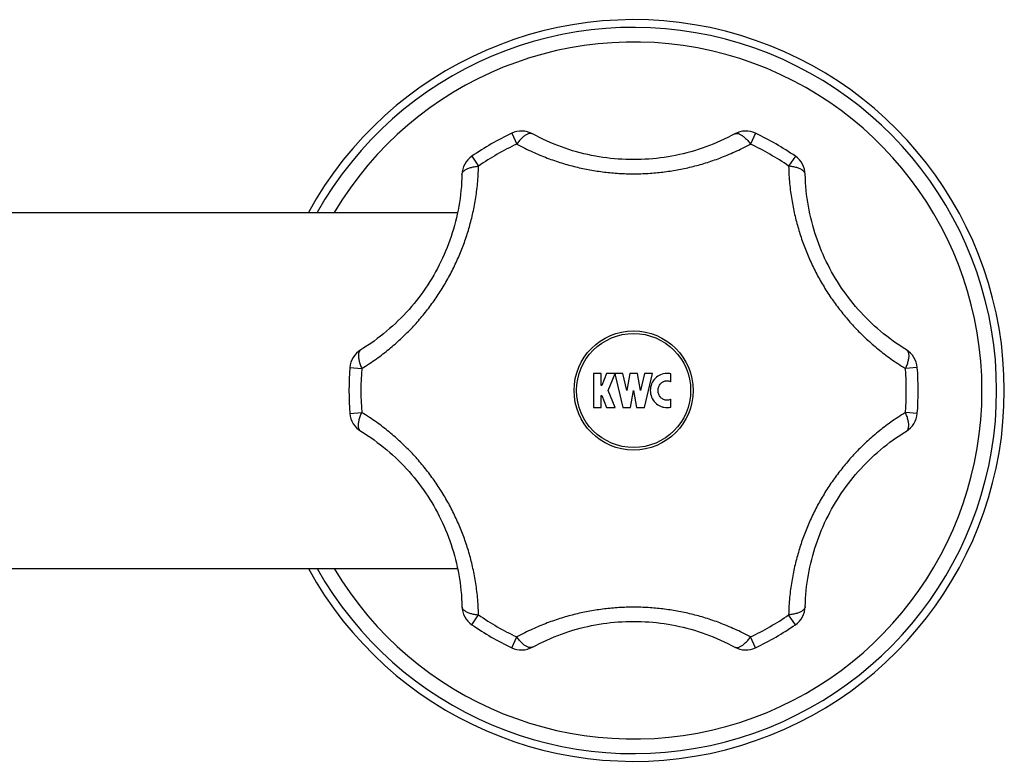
# Model space of a CAD drawing. Header units: millimetres. Extents: x 1235 to 2416, y 623 to 1378.
# Tile 12 of 19: x 1507 to 1593, y 1081 to 1146. Entities that reach past the tile are written whole.
import ezdxf

# ---------------------------------------------------------------- set-up
doc = ezdxf.new("R2010")
doc.units = ezdxf.units.MM
doc.header["$LTSCALE"] = 30.734
doc.layers.get('0').update_dxf_attribs({"linetype": 'CONTINUOUS'})

msp = doc.modelspace()

# ---------------------------------------------------------------- linework, layer by layer
at = {"color": 9, "linetype": 'CONTINUOUS'}
for p, q in [((1549.893, 1135.674), (1550.34, 1134.73)), ((1571.264, 1135.674), (1570.817, 1134.73)), ((1546.395, 1133.654), (1546.988, 1132.795)), ((1574.762, 1133.654), (1574.169, 1132.795)), ((1535.71, 1115.146), (1536.75, 1115.062)), ((1585.447, 1115.146), (1584.407, 1115.062)), ((1535.71, 1111.107), (1536.75, 1111.192)), ((1585.447, 1111.107), (1584.407, 1111.192)), ((1546.395, 1092.6), (1546.988, 1093.458)), ((1574.762, 1092.6), (1574.169, 1093.458)), ((1549.893, 1090.58), (1550.34, 1091.523)), ((1571.264, 1090.58), (1570.817, 1091.523))]:
    msp.add_line(p, q, dxfattribs=at)
at = {"color": 7, "linetype": 'CONTINUOUS'}
for p, q in [((1499.624, 1128.727), (1545.149, 1128.727)), ((1557.75, 1114.627), (1557.065, 1114.627)), ((1557.065, 1114.627), (1557.065, 1111.627)), ((1557.75, 1113.555), (1557.75, 1114.627)), ((1558.212, 1114.627), (1557.783, 1113.555)), ((1558.95, 1114.627), (1558.212, 1114.627)), ((1558.35, 1113.127), (1558.95, 1114.627)), ((1559.624, 1114.627), (1558.955, 1114.627)), ((1558.955, 1114.627), (1558.955, 1114.477)), ((1558.955, 1114.477), (1559.636, 1111.627)), ((1559.98, 1113.137), (1559.624, 1114.627)), ((1560.236, 1114.627), (1559.98, 1113.137)), ((1560.921, 1114.627), (1560.236, 1114.627)), ((1561.177, 1113.137), (1560.921, 1114.627)), ((1561.533, 1114.627), (1561.177, 1113.137)), ((1561.521, 1111.627), (1562.238, 1114.627)), ((1562.238, 1114.627), (1561.533, 1114.627)), ((1563.843, 1113.894), (1563.843, 1114.585)), ((1557.783, 1113.555), (1557.75, 1113.555)), ((1557.75, 1112.698), (1557.783, 1112.698)), ((1557.75, 1111.627), (1557.75, 1112.698)), ((1557.783, 1112.698), (1558.212, 1111.627)), ((1558.95, 1111.627), (1558.35, 1113.127)), ((1560.321, 1111.627), (1560.579, 1113.127)), ((1560.579, 1113.127), (1560.836, 1111.627)), ((1563.843, 1111.669), (1563.843, 1112.359)), ((1557.065, 1111.627), (1557.75, 1111.627)), ((1558.212, 1111.627), (1558.95, 1111.627)), ((1559.636, 1111.627), (1560.321, 1111.627)), ((1560.836, 1111.627), (1561.521, 1111.627)), ((1423.008, 1097.527), (1545.149, 1097.527))]:
    msp.add_line(p, q, dxfattribs=at)
for points in [[(1569.448, 1135.621), (1569.156, 1135.465), (1568.838, 1135.302), (1568.52, 1135.147), (1568.199, 1134.999), (1567.877, 1134.857), (1567.554, 1134.722), (1567.229, 1134.593), (1566.903, 1134.472), (1566.576, 1134.356), (1566.248, 1134.248), (1565.919, 1134.145), (1565.589, 1134.05), (1565.258, 1133.96), (1564.926, 1133.877), (1564.594, 1133.8), (1564.262, 1133.73), (1563.928, 1133.666), (1563.595, 1133.608), (1563.26, 1133.556), (1562.926, 1133.51), (1562.591, 1133.471), (1562.256, 1133.437), (1561.92, 1133.41), (1561.585, 1133.389), (1561.249, 1133.373), (1560.913, 1133.364), (1560.577, 1133.361), (1560.242, 1133.364), (1559.906, 1133.373), (1559.57, 1133.389), (1559.235, 1133.41), (1558.899, 1133.437), (1558.564, 1133.471), (1558.229, 1133.51), (1557.894, 1133.556), (1557.56, 1133.608), (1557.227, 1133.666), (1556.893, 1133.73), (1556.561, 1133.801), (1556.228, 1133.878), (1555.897, 1133.961), (1555.566, 1134.05), (1555.236, 1134.146), (1554.907, 1134.248), (1554.579, 1134.357), (1554.252, 1134.472), (1553.926, 1134.594), (1553.601, 1134.723), (1553.278, 1134.858), (1552.956, 1135), (1552.635, 1135.148), (1552.316, 1135.304), (1551.999, 1135.466), (1551.71, 1135.621)], [(1545.533, 1132.055), (1545.522, 1131.723), (1545.504, 1131.367), (1545.479, 1131.014), (1545.447, 1130.662), (1545.409, 1130.312), (1545.364, 1129.964), (1545.313, 1129.619), (1545.256, 1129.276), (1545.192, 1128.935), (1545.122, 1128.596), (1545.046, 1128.26), (1544.964, 1127.927), (1544.876, 1127.596), (1544.782, 1127.267), (1544.683, 1126.941), (1544.577, 1126.617), (1544.466, 1126.297), (1544.35, 1125.979), (1544.227, 1125.663), (1544.1, 1125.351), (1543.966, 1125.041), (1543.828, 1124.734), (1543.684, 1124.43), (1543.534, 1124.129), (1543.38, 1123.831), (1543.22, 1123.535), (1543.054, 1123.243), (1542.884, 1122.954), (1542.708, 1122.667), (1542.527, 1122.384), (1542.341, 1122.104), (1542.149, 1121.828), (1541.953, 1121.554), (1541.751, 1121.284), (1541.544, 1121.017), (1541.332, 1120.753), (1541.115, 1120.493), (1540.893, 1120.237), (1540.665, 1119.984), (1540.433, 1119.735), (1540.195, 1119.489), (1539.952, 1119.248), (1539.704, 1119.01), (1539.451, 1118.776), (1539.193, 1118.547), (1538.93, 1118.321), (1538.661, 1118.1), (1538.388, 1117.883), (1538.109, 1117.67), (1537.825, 1117.462), (1537.536, 1117.259), (1537.242, 1117.06), (1536.943, 1116.867), (1536.664, 1116.693)], [(1584.493, 1116.693), (1584.212, 1116.868), (1583.913, 1117.062), (1583.619, 1117.26), (1583.33, 1117.463), (1583.046, 1117.671), (1582.767, 1117.884), (1582.494, 1118.101), (1582.225, 1118.322), (1581.962, 1118.548), (1581.704, 1118.778), (1581.451, 1119.012), (1581.203, 1119.249), (1580.96, 1119.491), (1580.723, 1119.737), (1580.49, 1119.986), (1580.263, 1120.239), (1580.041, 1120.495), (1579.824, 1120.755), (1579.612, 1121.019), (1579.405, 1121.285), (1579.203, 1121.556), (1579.006, 1121.829), (1578.815, 1122.106), (1578.629, 1122.386), (1578.448, 1122.669), (1578.272, 1122.955), (1578.102, 1123.245), (1577.936, 1123.537), (1577.777, 1123.832), (1577.622, 1124.13), (1577.473, 1124.432), (1577.329, 1124.736), (1577.19, 1125.042), (1577.057, 1125.352), (1576.929, 1125.665), (1576.807, 1125.98), (1576.69, 1126.298), (1576.579, 1126.619), (1576.474, 1126.942), (1576.374, 1127.269), (1576.281, 1127.597), (1576.193, 1127.929), (1576.111, 1128.262), (1576.035, 1128.598), (1575.965, 1128.937), (1575.901, 1129.278), (1575.844, 1129.621), (1575.792, 1129.967), (1575.748, 1130.314), (1575.71, 1130.664), (1575.678, 1131.016), (1575.653, 1131.37), (1575.635, 1131.726), (1575.624, 1132.055)], [(1536.664, 1109.561), (1536.945, 1109.386), (1537.244, 1109.192), (1537.538, 1108.994), (1537.827, 1108.79), (1538.111, 1108.582), (1538.39, 1108.37), (1538.663, 1108.153), (1538.932, 1107.931), (1539.195, 1107.706), (1539.453, 1107.476), (1539.706, 1107.242), (1539.954, 1107.004), (1540.197, 1106.763), (1540.434, 1106.517), (1540.667, 1106.268), (1540.894, 1106.015), (1541.116, 1105.759), (1541.334, 1105.499), (1541.546, 1105.235), (1541.752, 1104.968), (1541.954, 1104.698), (1542.151, 1104.424), (1542.342, 1104.148), (1542.528, 1103.868), (1542.709, 1103.585), (1542.885, 1103.298), (1543.055, 1103.009), (1543.221, 1102.717), (1543.381, 1102.422), (1543.535, 1102.123), (1543.684, 1101.822), (1543.828, 1101.518), (1543.967, 1101.211), (1544.1, 1100.902), (1544.228, 1100.589), (1544.35, 1100.274), (1544.467, 1099.956), (1544.578, 1099.635), (1544.683, 1099.311), (1544.783, 1098.985), (1544.876, 1098.656), (1544.964, 1098.325), (1545.046, 1097.991), (1545.122, 1097.655), (1545.192, 1097.317), (1545.256, 1096.976), (1545.313, 1096.633), (1545.365, 1096.287), (1545.409, 1095.94), (1545.447, 1095.59), (1545.479, 1095.238), (1545.504, 1094.884), (1545.522, 1094.528), (1545.533, 1094.199)], [(1575.624, 1094.199), (1575.635, 1094.53), (1575.653, 1094.886), (1575.678, 1095.24), (1575.71, 1095.592), (1575.748, 1095.942), (1575.793, 1096.289), (1575.844, 1096.635), (1575.901, 1096.978), (1575.965, 1097.319), (1576.035, 1097.657), (1576.111, 1097.993), (1576.193, 1098.327), (1576.281, 1098.658), (1576.375, 1098.987), (1576.474, 1099.313), (1576.58, 1099.636), (1576.691, 1099.957), (1576.808, 1100.275), (1576.93, 1100.59), (1577.057, 1100.903), (1577.191, 1101.213), (1577.329, 1101.52), (1577.473, 1101.824), (1577.623, 1102.125), (1577.777, 1102.423), (1577.937, 1102.718), (1578.103, 1103.011), (1578.273, 1103.3), (1578.449, 1103.586), (1578.63, 1103.869), (1578.816, 1104.149), (1579.008, 1104.426), (1579.204, 1104.7), (1579.406, 1104.97), (1579.613, 1105.237), (1579.825, 1105.501), (1580.042, 1105.761), (1580.264, 1106.017), (1580.492, 1106.27), (1580.724, 1106.519), (1580.962, 1106.764), (1581.205, 1107.006), (1581.453, 1107.244), (1581.706, 1107.478), (1581.964, 1107.707), (1582.227, 1107.933), (1582.496, 1108.154), (1582.769, 1108.371), (1583.048, 1108.584), (1583.332, 1108.792), (1583.621, 1108.995), (1583.915, 1109.193), (1584.214, 1109.387), (1584.493, 1109.561)], [(1551.71, 1090.633), (1552.001, 1090.789), (1552.319, 1090.951), (1552.637, 1091.107), (1552.958, 1091.255), (1553.28, 1091.397), (1553.603, 1091.532), (1553.928, 1091.66), (1554.254, 1091.782), (1554.581, 1091.897), (1554.909, 1092.006), (1555.238, 1092.108), (1555.568, 1092.204), (1555.899, 1092.294), (1556.231, 1092.377), (1556.563, 1092.453), (1556.895, 1092.524), (1557.229, 1092.588), (1557.562, 1092.646), (1557.897, 1092.698), (1558.231, 1092.744), (1558.566, 1092.783), (1558.901, 1092.817), (1559.237, 1092.844), (1559.572, 1092.865), (1559.908, 1092.88), (1560.244, 1092.889), (1560.58, 1092.892), (1560.915, 1092.889), (1561.251, 1092.88), (1561.587, 1092.865), (1561.923, 1092.844), (1562.258, 1092.816), (1562.593, 1092.783), (1562.928, 1092.743), (1563.263, 1092.698), (1563.597, 1092.646), (1563.93, 1092.588), (1564.264, 1092.523), (1564.596, 1092.453), (1564.929, 1092.376), (1565.26, 1092.293), (1565.591, 1092.204), (1565.921, 1092.108), (1566.25, 1092.005), (1566.578, 1091.897), (1566.905, 1091.781), (1567.231, 1091.659), (1567.556, 1091.531), (1567.879, 1091.396), (1568.201, 1091.254), (1568.522, 1091.106), (1568.841, 1090.95), (1569.158, 1090.788), (1569.448, 1090.633)]]:
    msp.add_lwpolyline(points, dxfattribs=at)
at = {"color": 9, "linetype": 'CONTINUOUS'}
msp.add_circle((1560.579, 1113.127), 5.221, dxfattribs=at)
at = {"color": 7, "linetype": 'CONTINUOUS'}
msp.add_circle((1560.579, 1113.127), 5, dxfattribs=at)
for centre, radius, start, end in [((1560.579, 1113.127), 32.5, 208.68615, 151.31385), ((1560.579, 1113.127), 24.951, 115.3574, 124.6426), ((1550.75, 1133.866), 2, 61.3192, 115.35741), ((1570.407, 1133.866), 2, 64.64259, 118.68079), ((1560.579, 1113.127), 24.951, 55.3574, 64.6426), ((1547.532, 1132.009), 2, 124.6426, 178.68078), ((1573.625, 1132.009), 2, 1.31923, 55.3574), ((1537.703, 1114.984), 2, 121.3192, 175.35741), ((1583.454, 1114.984), 2, 4.6426, 58.68077), ((1560.579, 1113.127), 24.951, 175.3574, 184.6426), ((1560.579, 1113.127), 24.951, 355.3574, 4.6426), ((1537.703, 1111.269), 2, 184.6426, 238.68077), ((1563.499, 1113.04), 1.413, 258.51665, 284.05717), ((1583.454, 1111.269), 2, 301.3192, 355.35741), ((1547.532, 1094.245), 2, 181.31923, 235.3574), ((1573.625, 1094.245), 2, 304.6426, 358.68078), ((1560.579, 1113.127), 24.951, 235.3574, 244.6426), ((1560.579, 1113.127), 24.951, 295.3574, 304.6426), ((1550.75, 1092.387), 2, 244.64259, 298.68079), ((1570.407, 1092.387), 2, 241.3192, 295.35741)]:
    msp.add_arc(centre, radius, start, end, dxfattribs=at)
at = {"color": 9, "linetype": 'CONTINUOUS'}
for radius, start, end in [(31.828, 209.35134, 150.64866), (30.542, 210.71657, 149.28343), (23.907, 115.35739, 124.64261), (23.907, 55.35739, 64.64261), (23.907, 175.35739, 184.64261), (23.907, 355.35739, 4.64261), (23.907, 235.35739, 244.64261), (23.907, 295.35739, 304.64261)]:
    msp.add_arc((1560.579, 1113.127), radius, start, end, dxfattribs=at)
for points, knots in [([(1551.709, 1135.621), (1551.693, 1135.63), (1551.65, 1135.649), (1551.574, 1135.665), (1551.482, 1135.663), (1551.382, 1135.643), (1551.276, 1135.605), (1551.165, 1135.549), (1551.05, 1135.476), (1550.932, 1135.386), (1550.812, 1135.281), (1550.691, 1135.162), (1550.571, 1135.029), (1550.453, 1134.885), (1550.378, 1134.783), (1550.34, 1134.73)], [0, 0, 0, 0, 0.031549, 0.080158, 0.132581, 0.190425, 0.254691, 0.325864, 0.404075, 0.489183, 0.580823, 0.678451, 0.78139, 0.888858, 1, 1, 1, 1]), ([(1569.448, 1135.621), (1569.464, 1135.63), (1569.507, 1135.649), (1569.583, 1135.665), (1569.675, 1135.663), (1569.775, 1135.643), (1569.881, 1135.605), (1569.992, 1135.549), (1570.107, 1135.476), (1570.225, 1135.386), (1570.345, 1135.281), (1570.466, 1135.162), (1570.586, 1135.029), (1570.704, 1134.885), (1570.78, 1134.783), (1570.817, 1134.73)], [0, 0, 0, 0, 0.031549, 0.080158, 0.13258, 0.190424, 0.25469, 0.325863, 0.404075, 0.489183, 0.580822, 0.67845, 0.781389, 0.888858, 1, 1, 1, 1]), ([(1550.34, 1134.73), (1550.568, 1134.606), (1551.018, 1134.37), (1551.693, 1134.047), (1552.353, 1133.759), (1553, 1133.503), (1553.635, 1133.274), (1554.263, 1133.069), (1554.887, 1132.887), (1555.508, 1132.726), (1556.13, 1132.584), (1556.755, 1132.461), (1557.383, 1132.357), (1558.015, 1132.272), (1558.651, 1132.205), (1559.291, 1132.157), (1559.934, 1132.128), (1560.579, 1132.118), (1561.223, 1132.128), (1561.866, 1132.157), (1562.506, 1132.205), (1563.142, 1132.272), (1563.774, 1132.357), (1564.402, 1132.461), (1565.027, 1132.584), (1565.649, 1132.726), (1566.27, 1132.887), (1566.894, 1133.069), (1567.522, 1133.274), (1568.158, 1133.503), (1568.804, 1133.759), (1569.464, 1134.047), (1570.139, 1134.37), (1570.589, 1134.606), (1570.817, 1134.73)], [0, 0, 0, 0, 0.036474, 0.071449, 0.105087, 0.137582, 0.169152, 0.200011, 0.230354, 0.260382, 0.290228, 0.319997, 0.349781, 0.379628, 0.409584, 0.439649, 0.469798, 0.5, 0.530202, 0.560351, 0.590416, 0.620372, 0.650219, 0.680003, 0.709772, 0.739617, 0.769646, 0.799989, 0.830848, 0.862417, 0.894913, 0.928551, 0.963526, 1, 1, 1, 1]), ([(1536.75, 1115.062), (1536.974, 1115.198), (1537.406, 1115.472), (1538.025, 1115.897), (1538.604, 1116.325), (1539.148, 1116.755), (1539.664, 1117.191), (1540.154, 1117.632), (1540.623, 1118.081), (1541.073, 1118.539), (1541.507, 1119.006), (1541.925, 1119.485), (1542.329, 1119.977), (1542.718, 1120.481), (1543.094, 1120.998), (1543.455, 1121.528), (1543.802, 1122.07), (1544.132, 1122.622), (1544.445, 1123.185), (1544.742, 1123.756), (1545.02, 1124.333), (1545.28, 1124.917), (1545.521, 1125.507), (1545.745, 1126.102), (1545.951, 1126.704), (1546.139, 1127.313), (1546.31, 1127.932), (1546.465, 1128.562), (1546.602, 1129.208), (1546.721, 1129.872), (1546.822, 1130.558), (1546.903, 1131.273), (1546.961, 1132.022), (1546.982, 1132.533), (1546.988, 1132.795)], [0, 0, 0, 0, 0.036843, 0.071891, 0.105474, 0.137895, 0.169409, 0.20024, 0.23058, 0.260592, 0.290415, 0.320164, 0.34992, 0.379751, 0.40968, 0.439717, 0.46984, 0.500006, 0.530174, 0.560294, 0.590324, 0.620254, 0.650079, 0.679835, 0.709583, 0.739404, 0.769417, 0.799755, 0.830588, 0.862103, 0.894524, 0.928108, 0.963156, 1, 1, 1, 1]), ([(1545.533, 1132.055), (1545.533, 1132.073), (1545.538, 1132.12), (1545.562, 1132.193), (1545.61, 1132.273), (1545.677, 1132.349), (1545.763, 1132.422), (1545.867, 1132.49), (1545.988, 1132.553), (1546.125, 1132.611), (1546.275, 1132.662), (1546.439, 1132.707), (1546.614, 1132.745), (1546.798, 1132.775), (1546.924, 1132.789), (1546.988, 1132.795)], [0, 0, 0, 0, 0.031549, 0.080158, 0.13258, 0.190424, 0.25469, 0.325863, 0.404075, 0.489183, 0.580822, 0.678451, 0.781389, 0.888858, 1, 1, 1, 1]), ([(1575.624, 1132.055), (1575.624, 1132.073), (1575.619, 1132.12), (1575.595, 1132.193), (1575.547, 1132.273), (1575.48, 1132.349), (1575.394, 1132.422), (1575.29, 1132.49), (1575.169, 1132.553), (1575.032, 1132.611), (1574.882, 1132.662), (1574.718, 1132.707), (1574.543, 1132.745), (1574.359, 1132.775), (1574.233, 1132.789), (1574.169, 1132.795)], [0, 0, 0, 0, 0.031549, 0.080158, 0.132581, 0.190425, 0.254691, 0.325864, 0.404075, 0.489183, 0.580823, 0.678451, 0.78139, 0.888858, 1, 1, 1, 1]), ([(1574.169, 1132.795), (1574.175, 1132.533), (1574.196, 1132.022), (1574.254, 1131.274), (1574.335, 1130.559), (1574.436, 1129.872), (1574.555, 1129.208), (1574.692, 1128.563), (1574.847, 1127.932), (1575.018, 1127.314), (1575.206, 1126.704), (1575.412, 1126.103), (1575.636, 1125.507), (1575.877, 1124.918), (1576.137, 1124.334), (1576.415, 1123.756), (1576.711, 1123.185), (1577.025, 1122.623), (1577.355, 1122.07), (1577.702, 1121.528), (1578.063, 1120.998), (1578.439, 1120.481), (1578.829, 1119.977), (1579.233, 1119.485), (1579.651, 1119.006), (1580.084, 1118.538), (1580.534, 1118.081), (1581.003, 1117.632), (1581.494, 1117.191), (1582.009, 1116.755), (1582.553, 1116.324), (1583.132, 1115.897), (1583.751, 1115.472), (1584.183, 1115.198), (1584.407, 1115.062)], [0, 0, 0, 0, 0.036833, 0.071875, 0.105456, 0.137872, 0.169386, 0.200218, 0.230555, 0.260568, 0.29039, 0.320138, 0.349897, 0.379723, 0.409656, 0.439691, 0.469814, 0.499988, 0.530161, 0.560287, 0.590331, 0.620263, 0.650098, 0.679859, 0.709608, 0.739434, 0.769446, 0.799786, 0.830615, 0.862127, 0.894545, 0.928122, 0.963164, 1, 1, 1, 1]), ([(1536.664, 1116.693), (1536.648, 1116.683), (1536.61, 1116.656), (1536.558, 1116.598), (1536.513, 1116.517), (1536.481, 1116.42), (1536.461, 1116.31), (1536.454, 1116.186), (1536.46, 1116.049), (1536.478, 1115.902), (1536.509, 1115.746), (1536.552, 1115.582), (1536.607, 1115.412), (1536.673, 1115.237), (1536.723, 1115.121), (1536.75, 1115.062)], [0, 0, 0, 0, 0.031549, 0.080158, 0.132581, 0.190425, 0.254691, 0.325864, 0.404075, 0.489184, 0.580823, 0.678451, 0.78139, 0.888858, 1, 1, 1, 1]), ([(1584.494, 1116.693), (1584.509, 1116.683), (1584.547, 1116.656), (1584.599, 1116.598), (1584.644, 1116.517), (1584.676, 1116.42), (1584.696, 1116.31), (1584.703, 1116.186), (1584.697, 1116.049), (1584.679, 1115.902), (1584.648, 1115.746), (1584.605, 1115.582), (1584.55, 1115.412), (1584.484, 1115.237), (1584.434, 1115.121), (1584.407, 1115.062)], [0, 0, 0, 0, 0.031549, 0.080157, 0.13258, 0.190424, 0.25469, 0.325863, 0.404075, 0.489183, 0.580822, 0.67845, 0.781389, 0.888858, 1, 1, 1, 1]), ([(1536.664, 1109.561), (1536.648, 1109.57), (1536.61, 1109.598), (1536.558, 1109.656), (1536.513, 1109.737), (1536.481, 1109.833), (1536.461, 1109.944), (1536.454, 1110.068), (1536.46, 1110.204), (1536.478, 1110.351), (1536.509, 1110.508), (1536.552, 1110.672), (1536.607, 1110.842), (1536.673, 1111.017), (1536.723, 1111.133), (1536.75, 1111.192)], [0, 0, 0, 0, 0.031549, 0.080157, 0.13258, 0.190424, 0.25469, 0.325863, 0.404075, 0.489183, 0.580822, 0.67845, 0.781389, 0.888858, 1, 1, 1, 1]), ([(1546.988, 1093.458), (1546.982, 1093.72), (1546.961, 1094.232), (1546.903, 1094.98), (1546.822, 1095.695), (1546.721, 1096.382), (1546.602, 1097.046), (1546.465, 1097.691), (1546.311, 1098.321), (1546.139, 1098.94), (1545.951, 1099.549), (1545.745, 1100.151), (1545.521, 1100.746), (1545.28, 1101.336), (1545.02, 1101.92), (1544.742, 1102.498), (1544.446, 1103.069), (1544.132, 1103.631), (1543.802, 1104.184), (1543.455, 1104.726), (1543.094, 1105.256), (1542.718, 1105.773), (1542.328, 1106.277), (1541.924, 1106.769), (1541.506, 1107.248), (1541.073, 1107.716), (1540.623, 1108.173), (1540.154, 1108.622), (1539.663, 1109.063), (1539.148, 1109.499), (1538.604, 1109.929), (1538.025, 1110.357), (1537.406, 1110.781), (1536.974, 1111.056), (1536.75, 1111.192)], [0, 0, 0, 0, 0.036833, 0.071875, 0.105456, 0.137872, 0.169386, 0.200218, 0.230555, 0.260568, 0.29039, 0.320138, 0.349897, 0.379723, 0.409656, 0.439691, 0.469814, 0.499988, 0.530161, 0.560287, 0.590331, 0.620263, 0.650098, 0.679859, 0.709608, 0.739434, 0.769446, 0.799786, 0.830615, 0.862127, 0.894545, 0.928122, 0.963164, 1, 1, 1, 1]), ([(1584.407, 1111.192), (1584.183, 1111.056), (1583.751, 1110.781), (1583.132, 1110.356), (1582.553, 1109.929), (1582.009, 1109.498), (1581.493, 1109.063), (1581.003, 1108.622), (1580.534, 1108.173), (1580.084, 1107.715), (1579.65, 1107.247), (1579.232, 1106.768), (1578.829, 1106.277), (1578.439, 1105.773), (1578.063, 1105.256), (1577.702, 1104.726), (1577.355, 1104.184), (1577.025, 1103.631), (1576.712, 1103.069), (1576.415, 1102.498), (1576.137, 1101.92), (1575.877, 1101.336), (1575.636, 1100.747), (1575.412, 1100.152), (1575.206, 1099.55), (1575.018, 1098.941), (1574.847, 1098.322), (1574.693, 1097.692), (1574.555, 1097.046), (1574.436, 1096.382), (1574.335, 1095.695), (1574.254, 1094.98), (1574.196, 1094.232), (1574.175, 1093.72), (1574.169, 1093.458)], [0, 0, 0, 0, 0.036843, 0.071891, 0.105474, 0.137895, 0.169409, 0.20024, 0.23058, 0.260592, 0.290415, 0.320164, 0.34992, 0.379751, 0.40968, 0.439717, 0.46984, 0.500006, 0.530174, 0.560294, 0.590324, 0.620254, 0.650079, 0.679835, 0.709583, 0.739404, 0.769417, 0.799755, 0.830588, 0.862103, 0.894524, 0.928108, 0.963156, 1, 1, 1, 1]), ([(1584.494, 1109.561), (1584.509, 1109.57), (1584.547, 1109.598), (1584.599, 1109.656), (1584.644, 1109.737), (1584.676, 1109.833), (1584.696, 1109.944), (1584.703, 1110.068), (1584.697, 1110.204), (1584.679, 1110.351), (1584.648, 1110.508), (1584.605, 1110.672), (1584.55, 1110.842), (1584.484, 1111.017), (1584.434, 1111.133), (1584.407, 1111.192)], [0, 0, 0, 0, 0.031549, 0.080158, 0.132581, 0.190425, 0.254691, 0.325864, 0.404075, 0.489184, 0.580823, 0.678451, 0.78139, 0.888858, 1, 1, 1, 1]), ([(1545.533, 1094.199), (1545.533, 1094.181), (1545.538, 1094.134), (1545.562, 1094.06), (1545.61, 1093.981), (1545.677, 1093.904), (1545.763, 1093.832), (1545.867, 1093.764), (1545.988, 1093.701), (1546.125, 1093.643), (1546.275, 1093.592), (1546.439, 1093.547), (1546.614, 1093.509), (1546.798, 1093.479), (1546.924, 1093.464), (1546.988, 1093.458)], [0, 0, 0, 0, 0.031549, 0.080158, 0.132581, 0.190425, 0.254691, 0.325864, 0.404075, 0.489183, 0.580823, 0.678451, 0.78139, 0.888858, 1, 1, 1, 1]), ([(1570.817, 1091.523), (1570.589, 1091.648), (1570.139, 1091.884), (1569.464, 1092.206), (1568.804, 1092.494), (1568.158, 1092.751), (1567.522, 1092.98), (1566.894, 1093.185), (1566.27, 1093.367), (1565.649, 1093.528), (1565.027, 1093.67), (1564.402, 1093.792), (1563.774, 1093.896), (1563.142, 1093.982), (1562.506, 1094.049), (1561.866, 1094.097), (1561.223, 1094.126), (1560.579, 1094.136), (1559.934, 1094.126), (1559.291, 1094.097), (1558.651, 1094.049), (1558.015, 1093.982), (1557.383, 1093.896), (1556.755, 1093.792), (1556.13, 1093.67), (1555.508, 1093.528), (1554.887, 1093.367), (1554.263, 1093.185), (1553.635, 1092.98), (1553, 1092.751), (1552.353, 1092.494), (1551.693, 1092.206), (1551.018, 1091.884), (1550.568, 1091.648), (1550.34, 1091.523)], [0, 0, 0, 0, 0.036474, 0.071449, 0.105087, 0.137582, 0.169152, 0.200011, 0.230354, 0.260382, 0.290228, 0.319997, 0.349781, 0.379628, 0.409584, 0.439649, 0.469798, 0.5, 0.530202, 0.560351, 0.590416, 0.620372, 0.650219, 0.680003, 0.709772, 0.739617, 0.769646, 0.799989, 0.830848, 0.862417, 0.894913, 0.928551, 0.963526, 1, 1, 1, 1]), ([(1575.624, 1094.199), (1575.624, 1094.181), (1575.619, 1094.134), (1575.595, 1094.06), (1575.547, 1093.981), (1575.48, 1093.904), (1575.394, 1093.832), (1575.29, 1093.764), (1575.169, 1093.701), (1575.032, 1093.643), (1574.882, 1093.592), (1574.718, 1093.547), (1574.543, 1093.509), (1574.359, 1093.479), (1574.233, 1093.464), (1574.169, 1093.458)], [0, 0, 0, 0, 0.031549, 0.080158, 0.13258, 0.190424, 0.25469, 0.325863, 0.404075, 0.489183, 0.580822, 0.678451, 0.781389, 0.888858, 1, 1, 1, 1]), ([(1551.709, 1090.633), (1551.693, 1090.624), (1551.65, 1090.605), (1551.574, 1090.589), (1551.482, 1090.591), (1551.382, 1090.611), (1551.276, 1090.649), (1551.165, 1090.705), (1551.05, 1090.778), (1550.932, 1090.867), (1550.812, 1090.972), (1550.691, 1091.092), (1550.571, 1091.224), (1550.453, 1091.369), (1550.378, 1091.471), (1550.34, 1091.523)], [0, 0, 0, 0, 0.031549, 0.080158, 0.13258, 0.190424, 0.25469, 0.325863, 0.404075, 0.489183, 0.580822, 0.67845, 0.781389, 0.888858, 1, 1, 1, 1]), ([(1569.448, 1090.633), (1569.464, 1090.624), (1569.507, 1090.605), (1569.583, 1090.589), (1569.675, 1090.591), (1569.775, 1090.611), (1569.881, 1090.649), (1569.992, 1090.705), (1570.107, 1090.778), (1570.225, 1090.867), (1570.345, 1090.972), (1570.466, 1091.092), (1570.586, 1091.224), (1570.704, 1091.369), (1570.78, 1091.471), (1570.817, 1091.523)], [0, 0, 0, 0, 0.031549, 0.080158, 0.132581, 0.190425, 0.254691, 0.325864, 0.404075, 0.489183, 0.580823, 0.678451, 0.78139, 0.888858, 1, 1, 1, 1])]:
    msp.add_open_spline(points, degree=3, knots=knots, dxfattribs=at)
at = {"color": 7, "linetype": 'CONTINUOUS'}
for points, knots in [([(1563.842, 1114.585), (1563.73, 1114.613), (1563.424, 1114.651), (1562.927, 1114.549), (1562.442, 1114.215), (1562.118, 1113.716), (1562.004, 1113.127), (1562.118, 1112.538), (1562.442, 1112.039), (1562.847, 1111.76), (1563.123, 1111.674), (1563.218, 1111.655)], [0, 0, 0, 0, 0.074662, 0.197949, 0.321236, 0.444522, 0.567809, 0.691096, 0.814382, 0.937669, 1, 1, 1, 1]), ([(1563.843, 1112.359), (1563.827, 1112.351), (1563.719, 1112.296), (1563.499, 1112.247), (1563.196, 1112.314), (1562.94, 1112.505), (1562.768, 1112.79), (1562.708, 1113.127), (1562.768, 1113.463), (1562.931, 1113.734), (1563.085, 1113.856), (1563.162, 1113.898)], [0, 0, 0, 0, 0.021734, 0.14637, 0.271006, 0.395642, 0.520278, 0.644914, 0.769549, 0.894185, 1, 1, 1, 1]), ([(1563.162, 1113.898), (1563.176, 1113.905), (1563.282, 1113.958), (1563.499, 1114.006), (1563.719, 1113.958), (1563.827, 1113.903), (1563.843, 1113.894)], [0, 0, 0, 0, 0.064939, 0.494974, 0.925009, 1, 1, 1, 1])]:
    msp.add_open_spline(points, degree=3, knots=knots, dxfattribs=at)

doc.saveas('drawing.dxf')
